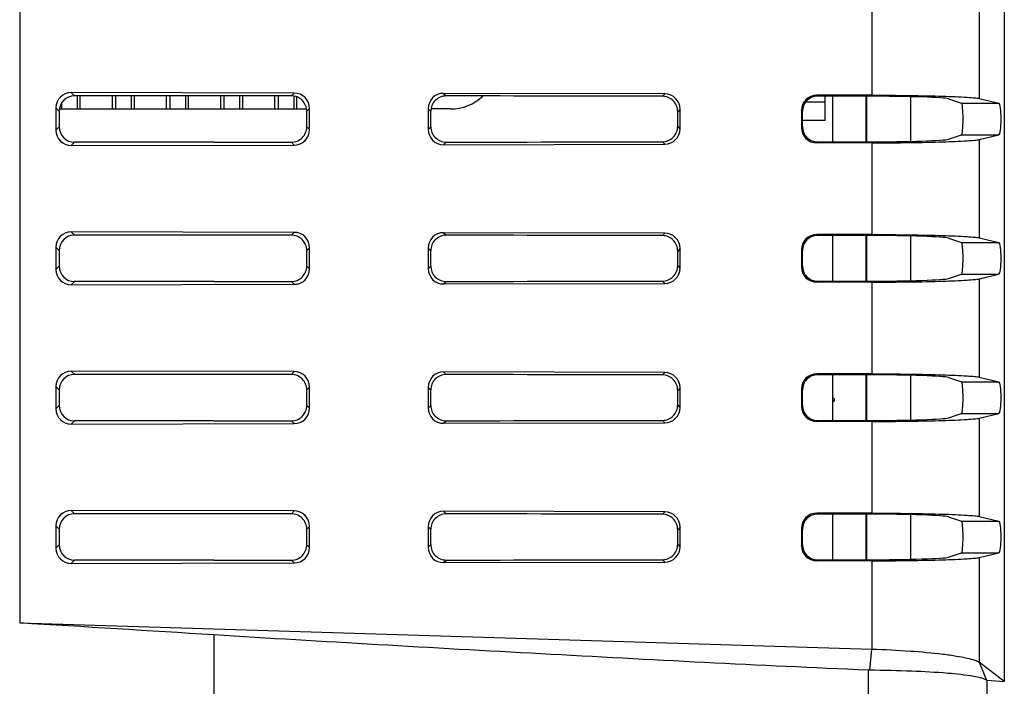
# Model space of a CAD drawing. Header units: millimetres. Extents: x 0 to 1189, y 0 to 841.
# Tile 24 of 28: x 999 to 1063, y 411 to 454. Entities that reach past the tile are written whole.
import ezdxf

# ---------------------------------------------------------------- set-up
doc = ezdxf.new("R2010")
doc.units = ezdxf.units.MM
doc.header["$LTSCALE"] = 65.395
for name, color, linetype in [('527930472-SHAPE', 7, 'CONTINUOUS'), ('BASE_PCB_V00-TOPRC-SHAPE', 7, 'CONTINUOUS'), ('HEATSINK_RTW_RC1-SHAPE', 7, 'CONTINUOUS'), ('REAR_CASE-RC12-SHAPE', 7, 'CONTINUOUS'), ('REAR_COVER_RC1200WD-SHAPE', 7, 'CONTINUOUS')]:
    doc.layers.add(name, color=color, linetype=linetype)

msp = doc.modelspace()

# ---------------------------------------------------------------- linework, layer by layer
at = {"layer": '527930472-SHAPE', "color": 7, "linetype": 'Continuous'}
for p, q in [((1051.367849, 447.962508), (1051.367849, 449.539782)), ((1050.111391, 449.162508), (1051.367849, 449.162508)), ((1051.367849, 447.962508), (1049.888902, 447.962508))]:
    msp.add_line(p, q, dxfattribs=at)
at = {"layer": 'BASE_PCB_V00-TOPRC-SHAPE', "color": 7, "linetype": 'Continuous'}
for p, q in [((1051.867849, 446.585812), (1051.867849, 449.539204)), ((1051.867849, 437.585812), (1051.867849, 440.539204)), ((1051.867849, 428.585812), (1051.867849, 431.539204)), ((1051.867849, 419.585812), (1051.867849, 422.539204))]:
    msp.add_line(p, q, dxfattribs=at)
at = {"layer": 'BASE_PCB_V00-TOPRC-SHAPE', "color": 7, "linetype": 'Continuous', "const_width": 0.1189}
for points in [[(1054.017849, 446.588419), (1054.017849, 449.536596)], [(1054.017849, 437.588419), (1054.017849, 440.536596)], [(1054.017849, 428.588419), (1054.017849, 431.536596)], [(1054.017849, 419.588419), (1054.017849, 422.536596)]]:
    msp.add_lwpolyline(points, dxfattribs=at)
at = {"layer": 'BASE_PCB_V00-TOPRC-SHAPE', "color": 7, "linetype": 'Continuous'}
msp.add_arc((1051.867849, 429.912508), 0.1, 269.99996604, 90.00003396, dxfattribs=at)
at = {"layer": 'HEATSINK_RTW_RC1-SHAPE', "color": 7, "linetype": 'Continuous'}
for p, q in [((1003.026575, 449.562508), (1003.026575, 448.712508)), ((1003.227309, 448.712508), (1003.227309, 449.562508)), ((1005.308388, 448.712508), (1005.308388, 449.562508)), ((1005.509122, 449.562508), (1005.509122, 448.712508)), ((1006.526575, 449.562508), (1006.526575, 448.712508)), ((1006.727309, 448.712508), (1006.727309, 449.562508)), ((1008.808388, 448.712508), (1008.808388, 449.562508)), ((1009.009122, 449.562508), (1009.009122, 448.712508)), ((1010.026575, 449.562508), (1010.026575, 448.712508)), ((1010.227309, 448.712508), (1010.227309, 449.562508)), ((1012.308388, 448.712508), (1012.308388, 449.562488)), ((1012.509122, 449.562478), (1012.509122, 448.712508)), ((1013.526575, 449.562395), (1013.526575, 448.712508)), ((1013.727309, 448.712508), (1013.727309, 449.562367)), ((1015.808388, 448.712508), (1015.808388, 449.561934)), ((1016.009122, 449.56187), (1016.009122, 448.712508)), ((1017.026575, 449.545602), (1017.026575, 448.712508)), ((1017.227309, 448.712508), (1017.227309, 449.493458)), ((1001.882923, 448.712508), (1017.851038, 448.712508)), ((1002.009122, 449.070247), (1002.009122, 448.712508)), ((1027.167849, 448.712508), (1025.890364, 448.712508))]:
    msp.add_line(p, q, dxfattribs=at)
msp.add_arc((1027.167849, 451.712508), 3, 270, 313.85127959, dxfattribs=at)
at = {"layer": 'REAR_CASE-RC12-SHAPE', "color": 7, "linetype": 'Continuous'}
for p, q in [((1056.867849, 449.504939), (1056.867849, 446.620077)), ((1056.867849, 440.504939), (1056.867849, 437.620077)), ((1056.867849, 431.504939), (1056.867849, 428.620077)), ((1056.867849, 422.504939), (1056.867849, 419.620077))]:
    msp.add_line(p, q, dxfattribs=at)
at = {"layer": 'REAR_COVER_RC1200WD-SHAPE', "color": 7, "linetype": 'Continuous'}
for p, q in [((1062.937121, 532.023254), (1062.937102, 411.729112)), ((999.338724, 529.923978), (999.316067, 415.509939)), ((1061.320613, 455.739238), (1061.320633, 449.385773)), ((1054.379935, 455.524219), (1054.380052, 449.600794)), ((1002.652748, 449.773803), (1002.864043, 449.562508)), ((1017.050837, 449.741691), (1002.652748, 449.773803)), ((1011.867849, 449.562508), (1002.864043, 449.562508)), ((1017.050837, 449.741691), (1016.870741, 449.561595)), ((1040.99743, 449.688284), (1026.706394, 449.720157)), ((1026.706394, 449.720157), (1026.872256, 449.554295)), ((1040.99743, 449.688284), (1040.841028, 449.531882)), ((1054.380052, 449.600794), (1050.825786, 449.603962)), ((1059.32326, 449.364727), (1060.169375, 449.083606)), ((1061.320633, 449.385773), (1062.584247, 449.083606)), ((1001.654327, 448.779834), (1001.654328, 447.345182)), ((1001.654327, 448.779834), (1001.867849, 448.566313)), ((1001.867849, 448.566313), (1001.867849, 447.558702)), ((1018.044815, 448.743279), (1017.866536, 448.565)), ((1017.866536, 447.560015), (1017.866536, 448.565)), ((1018.044814, 447.381737), (1018.044815, 448.743279)), ((1025.707973, 448.726188), (1025.707974, 447.398828)), ((1025.707973, 448.726188), (1025.875006, 448.559156)), ((1025.875006, 447.56586), (1025.875006, 448.559156)), ((1041.991408, 448.689872), (1041.835085, 448.533549)), ((1041.835085, 447.591466), (1041.835085, 448.533549)), ((1041.991407, 447.435144), (1041.991408, 448.689872)), ((1049.825504, 448.605461), (1049.825505, 447.519555)), ((1049.888902, 447.582952), (1049.888902, 448.542064)), ((1060.169375, 449.083606), (1062.584247, 449.083606)), ((1001.654328, 447.345182), (1001.867849, 447.558702)), ((1018.044814, 447.381737), (1017.866536, 447.560015)), ((1025.707974, 447.398828), (1025.875006, 447.56586)), ((1041.991407, 447.435144), (1041.835085, 447.591466)), ((1059.32326, 446.760288), (1060.169375, 447.041409)), ((1060.169375, 447.041409), (1062.584247, 447.041409)), ((1061.320641, 446.739244), (1062.584247, 447.041409)), ((1061.320641, 446.739244), (1061.320661, 440.385767)), ((1002.65275, 446.351214), (1002.864043, 446.562508)), ((1002.65275, 446.351214), (1017.050836, 446.383326)), ((1011.867849, 446.562508), (1002.864043, 446.562508)), ((1017.050836, 446.383326), (1016.870741, 446.563421)), ((1026.706396, 446.40486), (1026.872256, 446.57072)), ((1026.706396, 446.40486), (1040.997429, 446.436733)), ((1040.997429, 446.436733), (1040.841028, 446.593133)), ((1054.380113, 446.524223), (1050.825786, 446.521054)), ((1054.380113, 446.524223), (1054.38023, 440.60079)), ((1002.652752, 440.773799), (1002.864043, 440.562508)), ((1017.050834, 440.741687), (1002.652752, 440.773799)), ((1011.867849, 440.562508), (1002.864043, 440.562508)), ((1017.050834, 440.741687), (1016.870741, 440.561595)), ((1040.997426, 440.68828), (1026.706398, 440.720153)), ((1026.706398, 440.720153), (1026.872256, 440.554295)), ((1040.997426, 440.68828), (1040.841028, 440.531882)), ((1054.38023, 440.60079), (1050.825787, 440.60396)), ((1059.32326, 440.364727), (1060.169375, 440.083606)), ((1061.320661, 440.385767), (1062.584248, 440.083606)), ((1001.654331, 439.77983), (1001.654332, 438.345186)), ((1001.654331, 439.77983), (1001.867849, 439.566313)), ((1018.044811, 439.743275), (1017.866536, 439.565)), ((1018.04481, 438.381741), (1018.044811, 439.743275)), ((1025.707977, 439.726184), (1025.707978, 438.398832)), ((1025.707977, 439.726184), (1025.875006, 439.559156)), ((1041.991404, 439.689868), (1041.835085, 439.533549)), ((1041.991403, 438.435148), (1041.991404, 439.689868)), ((1060.169375, 440.083606), (1062.584248, 440.083606)), ((1001.867849, 439.566313), (1001.867849, 438.558702)), ((1017.866536, 438.560015), (1017.866536, 439.565)), ((1025.875006, 438.56586), (1025.875006, 439.559156)), ((1041.835085, 438.591466), (1041.835085, 439.533549)), ((1049.825506, 439.605459), (1049.825506, 438.519556)), ((1049.888902, 438.582952), (1049.888902, 439.542064)), ((1001.654332, 438.345186), (1001.867849, 438.558702)), ((1018.04481, 438.381741), (1017.866536, 438.560015)), ((1025.707978, 438.398832), (1025.875006, 438.56586)), ((1041.991403, 438.435148), (1041.835085, 438.591466)), ((1059.32326, 437.760288), (1060.169375, 438.041409)), ((1060.169375, 438.041409), (1062.584248, 438.041409)), ((1061.320669, 437.739251), (1062.584248, 438.041409)), ((1061.320669, 437.739251), (1061.320689, 431.38576)), ((1002.652754, 437.351218), (1002.864043, 437.562508)), ((1002.652754, 437.351218), (1017.050832, 437.38333)), ((1011.867849, 437.562508), (1002.864043, 437.562508)), ((1017.050832, 437.38333), (1016.870741, 437.563421)), ((1026.7064, 437.404864), (1026.872256, 437.57072)), ((1026.7064, 437.404864), (1040.997425, 437.436737)), ((1040.997425, 437.436737), (1040.841028, 437.593133)), ((1054.380291, 437.524227), (1050.825788, 437.521056)), ((1054.380291, 437.524227), (1054.380408, 431.600786)), ((1017.05083, 431.741683), (1002.652756, 431.773795)), ((1002.652756, 431.773795), (1002.864043, 431.562508)), ((1011.867849, 431.562508), (1002.864043, 431.562508)), ((1017.05083, 431.741683), (1016.870741, 431.561595)), ((1040.997422, 431.688276), (1026.706402, 431.720149)), ((1026.706402, 431.720149), (1026.872256, 431.554295)), ((1040.997422, 431.688276), (1040.841028, 431.531882)), ((1054.380408, 431.600786), (1050.825789, 431.603958)), ((1059.32326, 431.364727), (1060.169375, 431.083606)), ((1061.320689, 431.38576), (1062.584248, 431.083606)), ((1001.654335, 430.779826), (1001.654336, 429.34519)), ((1001.654335, 430.779826), (1001.867849, 430.566313)), ((1018.044807, 430.743271), (1017.866536, 430.565)), ((1018.044806, 429.381745), (1018.044807, 430.743271)), ((1025.707981, 430.72618), (1025.707982, 429.398836)), ((1025.707981, 430.72618), (1025.875006, 430.559156)), ((1060.169375, 431.083606), (1062.584248, 431.083606)), ((1001.867849, 430.566313), (1001.867849, 429.558702)), ((1017.866536, 429.560015), (1017.866536, 430.565)), ((1025.875006, 429.56586), (1025.875006, 430.559156)), ((1041.9914, 430.689864), (1041.835085, 430.533549)), ((1041.835085, 429.591466), (1041.835085, 430.533549)), ((1041.991399, 429.435152), (1041.9914, 430.689864)), ((1049.825508, 430.605458), (1049.825508, 429.519558)), ((1049.888902, 429.582952), (1049.888902, 430.542064)), ((1001.654336, 429.34519), (1001.867849, 429.558702)), ((1018.044806, 429.381745), (1017.866536, 429.560015)), ((1025.707982, 429.398836), (1025.875006, 429.56586)), ((1041.991399, 429.435152), (1041.835085, 429.591466)), ((1059.32326, 428.760288), (1060.169375, 429.041409)), ((1060.169375, 429.041409), (1062.584249, 429.041409)), ((1061.320697, 428.739257), (1062.584249, 429.041409)), ((1002.652758, 428.351222), (1002.864043, 428.562508)), ((1002.652758, 428.351222), (1017.050828, 428.383334)), ((1011.867849, 428.562508), (1002.864043, 428.562508)), ((1017.050828, 428.383334), (1016.870741, 428.563421)), ((1026.706404, 428.404868), (1026.872256, 428.57072)), ((1026.706404, 428.404868), (1040.997421, 428.436741)), ((1040.997421, 428.436741), (1040.841028, 428.593133)), ((1054.380469, 428.524231), (1050.825789, 428.521058)), ((1054.380469, 428.524231), (1054.380586, 422.600782)), ((1061.320697, 428.739257), (1061.320717, 422.385754)), ((1017.050826, 422.741679), (1002.65276, 422.773791)), ((1002.65276, 422.773791), (1002.864043, 422.562508)), ((1011.867849, 422.562508), (1002.864043, 422.562508)), ((1017.050826, 422.741679), (1016.870741, 422.561595)), ((1040.997418, 422.688272), (1026.706406, 422.720145)), ((1026.706406, 422.720145), (1026.872256, 422.554295)), ((1040.997418, 422.688272), (1040.841028, 422.531882)), ((1054.380586, 422.600782), (1050.82579, 422.603957)), ((1050.82579, 422.603957), (1050.889416, 422.540332)), ((1059.32326, 422.364727), (1060.169375, 422.083606)), ((1060.169375, 422.083606), (1062.584249, 422.083606)), ((1061.320717, 422.385754), (1062.584249, 422.083606)), ((1001.654339, 421.779822), (1001.65434, 420.345194)), ((1001.654339, 421.779822), (1001.867849, 421.566313)), ((1001.867849, 421.566313), (1001.867849, 420.558702)), ((1018.044803, 421.743267), (1017.866536, 421.565)), ((1017.866536, 420.560015), (1017.866536, 421.565)), ((1018.044802, 420.381749), (1018.044803, 421.743267)), ((1025.707985, 421.726176), (1025.875006, 421.559156)), ((1025.707985, 421.726176), (1025.707986, 420.39884)), ((1025.875006, 420.56586), (1025.875006, 421.559156)), ((1041.991396, 421.68986), (1041.835085, 421.533549)), ((1041.835085, 420.591466), (1041.835085, 421.533549)), ((1041.991395, 420.435156), (1041.991396, 421.68986)), ((1049.825509, 421.605456), (1049.888902, 421.542064)), ((1049.825509, 421.605456), (1049.825509, 420.519559)), ((1049.888902, 420.582952), (1049.888902, 421.542064)), ((1001.65434, 420.345194), (1001.867849, 420.558702)), ((1018.044802, 420.381749), (1017.866536, 420.560015)), ((1025.707986, 420.39884), (1025.875006, 420.56586)), ((1041.991395, 420.435156), (1041.835085, 420.591466)), ((1049.825509, 420.519559), (1049.888902, 420.582952)), ((1059.32326, 419.760288), (1060.169375, 420.041409)), ((1060.169375, 420.041409), (1062.584249, 420.041409)), ((1061.320725, 419.739263), (1062.584249, 420.041409)), ((1002.652762, 419.351226), (1002.864043, 419.562508)), ((1002.652762, 419.351226), (1017.050824, 419.383338)), ((1011.867849, 419.562508), (1002.864043, 419.562508)), ((1017.050824, 419.383338), (1016.870741, 419.563421)), ((1026.706408, 419.404872), (1026.872256, 419.57072)), ((1026.706408, 419.404872), (1040.997417, 419.436745)), ((1040.997417, 419.436745), (1040.841028, 419.593133)), ((1050.825791, 419.521059), (1050.889416, 419.584684)), ((1054.380647, 419.524234), (1050.825791, 419.521059)), ((1054.380647, 419.524234), (1054.380457, 413.819129)), ((1061.320725, 419.739263), (1061.32077, 412.964897)), ((999.316067, 415.509939), (1054.380457, 413.819129)), ((1011.867849, 414.735986), (1011.867849, 392.895104)), ((1054.245404, 412.459204), (1054.380601, 413.819123)), ((1062.937102, 411.729112), (1061.321722, 412.964863)), ((1061.321722, 412.964863), (1061.781907, 411.8217)), ((1054.13477, 412.462178), (1054.13477, 394.867963)), ((1061.809565, 411.811285), (1062.937102, 411.729112)), ((1061.809565, 411.811285), (1061.809565, 394.680469))]:
    msp.add_line(p, q, dxfattribs=at)
for centre, major_axis, ratio, start_param, end_param in [((1002.660391, 448.769965), (0.788702, -0.630916), 0.989972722, 2.248188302, 3.811388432), ((1002.871668, 448.558688), (-0.712499, 0.712499), 0.992432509, -0.781600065, 0.781600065), ((1011.867849, 344.646102), (1199.2, 0), 0.087488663, 1.566624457, 1.570796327), ((1017.043229, 448.737888), (0.559421, 0.835637), 0.994207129, -0.978177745, 0.585022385), ((1026.714037, 448.716319), (0.788702, -0.630916), 0.989972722, 2.248188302, 3.811388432), ((1011.867849, 344.646102), (1199.2, 0), 0.087488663, 1.546633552, 1.558283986), ((1040.989822, 448.684481), (0.559421, 0.835637), 0.994207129, -0.978177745, 0.585022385), ((1050.827006, 448.603351), (0.835016, -0.554217), 0.997713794, 2.156920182, 3.726498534), ((1011.867849, 407.685521), (1199.2, 0), 0.034920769, 1.535616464, 1.538250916), ((1053.853389, 449.344651), (5.5, 0), 0.034920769, 0.104719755, 1.535616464), ((1060.165627, 448.062508), (0, 1.021721), 0.105104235, -3.106686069, -0.034906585), ((1062.57904, 448.062508), (0, 1.021721), 0.146033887, -3.106686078, -0.034906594), ((1002.660391, 447.355051), (0.788735, 0.630875), 0.989973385, 2.471849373, 4.035049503), ((1002.871668, 447.566328), (-0.712499, -0.712499), 0.992432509, -0.781600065, 0.781600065), ((1017.043228, 447.387128), (-0.559455, 0.835613), 0.994208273, -3.726656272, -2.163456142), ((1026.714037, 447.408697), (0.788735, 0.630875), 0.989973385, 2.471849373, 4.035049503), ((1040.989821, 447.440535), (-0.559455, 0.835613), 0.994208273, -3.726656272, -2.163456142), ((1050.827006, 447.521665), (0.835071, 0.554132), 0.997713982, 2.55678776, 4.126366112), ((1053.853389, 446.780364), (5.5, 0), 0.034920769, -1.535616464, -0.104719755), ((1011.867849, 551.478913), (1199.2, 0), 0.087488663, -1.570796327, -1.566624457), ((1011.867849, 551.478913), (1199.2, 0), 0.087488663, -1.558283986, -1.546633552), ((1011.867849, 488.439494), (1199.2, 0), 0.034920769, -1.538250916, -1.535616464), ((1002.660395, 439.769961), (0.788702, -0.630916), 0.989972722, 2.248188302, 3.811388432), ((1002.871668, 439.558688), (-0.712499, 0.712499), 0.992432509, -0.781600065, 0.781600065), ((1011.867849, 335.646102), (1199.2, 0), 0.087488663, 1.566624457, 1.570796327), ((1017.043225, 439.737884), (0.559421, 0.835637), 0.994207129, -0.978177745, 0.585022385), ((1026.714041, 439.716315), (0.788702, -0.630916), 0.989972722, 2.248188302, 3.811388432), ((1011.867849, 335.646102), (1199.2, 0), 0.087488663, 1.546633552, 1.558283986), ((1040.989818, 439.684477), (0.559421, 0.835637), 0.994207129, -0.978177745, 0.585022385), ((1050.827007, 439.603349), (0.835016, -0.554217), 0.997713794, 2.156920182, 3.726498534), ((1011.867849, 398.685521), (1199.2, 0), 0.034920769, 1.535616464, 1.538250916), ((1053.853389, 440.344651), (5.5, 0), 0.034920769, 0.104719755, 1.535616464), ((1060.165627, 439.062508), (0, 1.021721), 0.105104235, -3.106686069, -0.034906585), ((1062.579041, 439.062508), (0, 1.021721), 0.146033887, -3.106686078, -0.034906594), ((1002.871668, 438.566328), (-0.712499, -0.712499), 0.992432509, -0.781600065, 0.781600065), ((1017.043224, 438.387132), (-0.559455, 0.835613), 0.994208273, -3.726656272, -2.163456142), ((1026.714041, 438.4087), (0.788735, 0.630875), 0.989973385, 2.471849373, 4.035049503), ((1040.989817, 438.440539), (-0.559455, 0.835613), 0.994208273, -3.726656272, -2.163456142), ((1050.827007, 438.521666), (0.835071, 0.554132), 0.997713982, 2.55678776, 4.126366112), ((1002.660395, 438.355055), (0.788735, 0.630875), 0.989973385, 2.471849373, 4.035049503), ((1053.853389, 437.780364), (5.5, 0), 0.034920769, -1.535616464, -0.104719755), ((1011.867849, 542.478913), (1199.2, 0), 0.087488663, -1.570796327, -1.566624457), ((1011.867849, 542.478913), (1199.2, 0), 0.087488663, -1.558283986, -1.546633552), ((1011.867849, 479.439494), (1199.2, 0), 0.034920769, -1.538250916, -1.535616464), ((1002.660399, 430.769958), (0.788702, -0.630916), 0.989972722, 2.248188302, 3.811388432), ((1002.871668, 430.558688), (-0.712499, 0.712499), 0.992432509, -0.781600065, 0.781600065), ((1011.867849, 326.646102), (1199.2, 0), 0.087488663, 1.566624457, 1.570796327), ((1017.043221, 430.73788), (0.559421, 0.835637), 0.994207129, -0.978177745, 0.585022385), ((1026.714045, 430.716312), (0.788702, -0.630916), 0.989972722, 2.248188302, 3.811388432), ((1011.867849, 326.646102), (1199.2, 0), 0.087488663, 1.546633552, 1.558283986), ((1040.989814, 430.684473), (0.559421, 0.835637), 0.994207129, -0.978177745, 0.585022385), ((1050.827009, 430.603348), (0.835016, -0.554217), 0.997713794, 2.156920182, 3.726498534), ((1011.867849, 389.685521), (1199.2, 0), 0.034920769, 1.535616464, 1.538250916), ((1053.853389, 431.344651), (5.5, 0), 0.034920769, 0.104719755, 1.535616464), ((1060.165627, 430.062508), (0, 1.021721), 0.105104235, -3.106686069, -0.034906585), ((1062.579041, 430.062508), (0, 1.021721), 0.146033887, -3.106686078, -0.034906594), ((1002.871668, 429.566328), (-0.712499, -0.712499), 0.992432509, -0.781600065, 0.781600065), ((1050.827009, 429.521668), (0.835071, 0.554132), 0.997713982, 2.55678776, 4.126366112), ((1002.660399, 429.355059), (0.788735, 0.630875), 0.989973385, 2.471849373, 4.035049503), ((1017.04322, 429.387136), (-0.559455, 0.835613), 0.994208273, -3.726656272, -2.163456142), ((1026.714045, 429.408704), (0.788735, 0.630875), 0.989973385, 2.471849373, 4.035049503), ((1040.989813, 429.440543), (-0.559455, 0.835613), 0.994208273, -3.726656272, -2.163456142), ((1011.867849, 533.478913), (1199.2, 0), 0.087488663, -1.570796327, -1.566624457), ((1011.867849, 533.478913), (1199.2, 0), 0.087488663, -1.558283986, -1.546633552), ((1011.867849, 470.439494), (1199.2, 0), 0.034920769, -1.538250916, -1.535616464), ((1053.853389, 428.780364), (5.5, 0), 0.034920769, -1.535616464, -0.104719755), ((1002.660403, 421.769954), (0.788702, -0.630916), 0.989972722, 2.248188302, 3.811388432), ((1002.871668, 421.558688), (-0.712499, 0.712499), 0.992432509, -0.781600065, 0.781600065), ((1011.867849, 317.646102), (1199.2, 0), 0.087488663, 1.566624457, 1.570796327), ((1017.043217, 421.737876), (0.559421, 0.835637), 0.994207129, -0.978177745, 0.585022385), ((1026.714049, 421.716308), (0.788702, -0.630916), 0.989972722, 2.248188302, 3.811388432), ((1011.867849, 317.646102), (1199.2, 0), 0.087488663, 1.546633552, 1.558283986), ((1040.98981, 421.684469), (0.559421, 0.835637), 0.994207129, -0.978177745, 0.585022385), ((1050.82701, 421.603346), (0.835016, -0.554217), 0.997713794, 2.156920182, 3.726498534), ((1011.867849, 380.685521), (1199.2, 0), 0.034920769, 1.535616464, 1.538250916), ((1053.853389, 422.344651), (5.5, 0), 0.034920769, 0.104719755, 1.535616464), ((1060.165627, 421.062508), (0, 1.021721), 0.105104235, -3.106686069, -0.034906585), ((1062.579042, 421.062508), (0, 1.021721), 0.146033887, -3.106686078, -0.034906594), ((1002.871668, 420.566328), (-0.712499, -0.712499), 0.992432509, -0.781600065, 0.781600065), ((1002.660403, 420.355062), (0.788735, 0.630875), 0.989973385, 2.471849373, 4.035049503), ((1017.043216, 420.38714), (-0.559455, 0.835613), 0.994208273, -3.726656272, -2.163456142), ((1026.714049, 420.408708), (0.788735, 0.630875), 0.989973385, 2.471849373, 4.035049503), ((1040.989809, 420.440547), (-0.559455, 0.835613), 0.994208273, -3.726656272, -2.163456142), ((1050.82701, 420.52167), (0.835071, 0.554132), 0.997713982, 2.55678776, 4.126366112), ((1011.867849, 524.478913), (1199.2, 0), 0.087488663, -1.570796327, -1.566624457), ((1011.867849, 524.478913), (1199.2, 0), 0.087488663, -1.558283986, -1.546633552), ((1011.867849, 461.439494), (1199.2, 0), 0.034920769, -1.538250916, -1.535616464), ((1053.853389, 419.780364), (5.5, 0), 0.034920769, -1.535616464, -0.104719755)]:
    msp.add_ellipse(centre, major_axis=major_axis, ratio=ratio, start_param=start_param, end_param=end_param, dxfattribs=at)
for points, knots in [([(1017.866536, 448.565), (1017.866536, 448.819238), (1017.655075, 449.349489), (1017.124944, 449.561502), (1016.870741, 449.561595)], [0, 0, 0, 0, 0.500033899, 1, 1, 1, 1]), ([(1026.872256, 449.554295), (1026.617947, 449.554573), (1026.087162, 449.343851), (1025.875006, 448.813397), (1025.875006, 448.559156)], [0, 0, 0, 0, 0.500067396, 1, 1, 1, 1]), ([(1041.835085, 448.533549), (1041.835085, 448.787771), (1041.624464, 449.317776), (1041.095117, 449.531345), (1040.841028, 449.531882)], [0, 0, 0, 0, 0.500130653, 1, 1, 1, 1]), ([(1050.889416, 449.540332), (1050.634376, 449.540621), (1050.102538, 449.328565), (1049.888902, 448.797069), (1049.888902, 448.542064)], [0, 0, 0, 0, 0.500033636, 1, 1, 1, 1]), ([(1054.378507, 449.600799), (1055.197889, 449.60007), (1056.729909, 449.590454), (1058.780594, 449.547514), (1060.179947, 449.498104), (1060.961104, 449.437137), (1061.225214, 449.408589), (1061.320252, 449.385863)], [0, 0, 0, 0, 0.353763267, 0.661369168, 0.885754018, 0.957811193, 1, 1, 1, 1]), ([(1016.870741, 446.563421), (1017.124974, 446.563513), (1017.65511, 446.775562), (1017.866536, 447.305807), (1017.866536, 447.560015)], [0, 0, 0, 0, 0.500025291, 1, 1, 1, 1]), ([(1025.875006, 447.56586), (1025.875006, 447.31158), (1026.087207, 446.781118), (1026.617985, 446.570442), (1026.872256, 446.57072)], [0, 0, 0, 0, 0.500008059, 1, 1, 1, 1]), ([(1040.841028, 446.593133), (1041.095155, 446.593671), (1041.624509, 446.807284), (1041.835085, 447.337282), (1041.835085, 447.591466)], [0, 0, 0, 0, 0.499944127, 1, 1, 1, 1]), ([(1049.888902, 447.582952), (1049.888902, 447.3279), (1050.10259, 446.796395), (1050.634422, 446.584394), (1050.889416, 446.584684)], [0, 0, 0, 0, 0.500056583, 1, 1, 1, 1]), ([(1054.378282, 446.524217), (1055.197667, 446.524946), (1056.729705, 446.53456), (1058.780434, 446.577498), (1060.179843, 446.626904), (1060.961044, 446.68787), (1061.225173, 446.716416), (1061.320215, 446.739144)], [0, 0, 0, 0, 0.353754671, 0.661359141, 0.88574938, 0.957810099, 1, 1, 1, 1]), ([(1017.866536, 439.565), (1017.866536, 439.819238), (1017.655075, 440.349489), (1017.124944, 440.561502), (1016.870741, 440.561595)], [0, 0, 0, 0, 0.500033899, 1, 1, 1, 1]), ([(1026.872256, 440.554295), (1026.617947, 440.554573), (1026.087162, 440.343851), (1025.875006, 439.813397), (1025.875006, 439.559156)], [0, 0, 0, 0, 0.500067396, 1, 1, 1, 1]), ([(1041.835085, 439.533549), (1041.835085, 439.787771), (1041.624464, 440.317776), (1041.095117, 440.531345), (1040.841028, 440.531882)], [0, 0, 0, 0, 0.500130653, 1, 1, 1, 1]), ([(1050.889416, 440.540332), (1050.634376, 440.540621), (1050.102538, 440.328565), (1049.888902, 439.797069), (1049.888902, 439.542064)], [0, 0, 0, 0, 0.500033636, 1, 1, 1, 1]), ([(1054.377849, 440.600798), (1055.197229, 440.600069), (1056.729287, 440.590458), (1058.780091, 440.547526), (1060.179607, 440.498126), (1060.960902, 440.437163), (1061.225073, 440.408623), (1061.320128, 440.385893)], [0, 0, 0, 0, 0.35373506, 0.661335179, 0.885737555, 0.957806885, 1, 1, 1, 1]), ([(1016.870741, 437.563421), (1017.124974, 437.563513), (1017.65511, 437.775562), (1017.866536, 438.305807), (1017.866536, 438.560015)], [0, 0, 0, 0, 0.500025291, 1, 1, 1, 1]), ([(1025.875006, 438.56586), (1025.875006, 438.31158), (1026.087207, 437.781118), (1026.617985, 437.570442), (1026.872256, 437.57072)], [0, 0, 0, 0, 0.500008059, 1, 1, 1, 1]), ([(1040.841028, 437.593133), (1041.095155, 437.593671), (1041.624509, 437.807284), (1041.835085, 438.337282), (1041.835085, 438.591466)], [0, 0, 0, 0, 0.499944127, 1, 1, 1, 1]), ([(1049.888902, 438.582952), (1049.888902, 438.3279), (1050.10259, 437.796395), (1050.634422, 437.584394), (1050.889416, 437.584684)], [0, 0, 0, 0, 0.500056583, 1, 1, 1, 1]), ([(1054.377624, 437.524218), (1055.197006, 437.524947), (1056.729083, 437.534556), (1058.779931, 437.577486), (1060.179503, 437.626882), (1060.960842, 437.687844), (1061.225032, 437.716382), (1061.320091, 437.739114)], [0, 0, 0, 0, 0.353726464, 0.661325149, 0.885732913, 0.957805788, 1, 1, 1, 1]), ([(1017.866536, 430.565), (1017.866536, 430.819238), (1017.655075, 431.349489), (1017.124944, 431.561502), (1016.870741, 431.561595)], [0, 0, 0, 0, 0.500033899, 1, 1, 1, 1]), ([(1026.872256, 431.554295), (1026.617947, 431.554573), (1026.087162, 431.343851), (1025.875006, 430.813397), (1025.875006, 430.559156)], [0, 0, 0, 0, 0.500067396, 1, 1, 1, 1]), ([(1041.835085, 430.533549), (1041.835085, 430.787771), (1041.624464, 431.317776), (1041.095117, 431.531345), (1040.841028, 431.531882)], [0, 0, 0, 0, 0.500130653, 1, 1, 1, 1]), ([(1050.889416, 431.540332), (1050.634376, 431.540621), (1050.102538, 431.328565), (1049.888902, 430.797069), (1049.888902, 430.542064)], [0, 0, 0, 0, 0.500033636, 1, 1, 1, 1]), ([(1054.377191, 431.600797), (1055.196568, 431.600068), (1056.728665, 431.590462), (1058.779587, 431.547538), (1060.179267, 431.498148), (1060.960701, 431.437189), (1061.224932, 431.408657), (1061.320004, 431.385923)], [0, 0, 0, 0, 0.353706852, 0.661301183, 0.885721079, 0.957802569, 1, 1, 1, 1]), ([(1016.870741, 428.563421), (1017.124974, 428.563513), (1017.65511, 428.775562), (1017.866536, 429.305807), (1017.866536, 429.560015)], [0, 0, 0, 0, 0.500025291, 1, 1, 1, 1]), ([(1025.875006, 429.56586), (1025.875006, 429.31158), (1026.087207, 428.781118), (1026.617985, 428.570442), (1026.872256, 428.57072)], [0, 0, 0, 0, 0.500008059, 1, 1, 1, 1]), ([(1040.841028, 428.593133), (1041.095155, 428.593671), (1041.624509, 428.807284), (1041.835085, 429.337282), (1041.835085, 429.591466)], [0, 0, 0, 0, 0.499944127, 1, 1, 1, 1]), ([(1049.888902, 429.582952), (1049.888902, 429.3279), (1050.10259, 428.796395), (1050.634422, 428.584394), (1050.889416, 428.584684)], [0, 0, 0, 0, 0.500056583, 1, 1, 1, 1]), ([(1054.376966, 428.524219), (1055.196346, 428.524948), (1056.728461, 428.534552), (1058.779428, 428.577473), (1060.179163, 428.626861), (1060.960641, 428.687818), (1061.224891, 428.716348), (1061.319967, 428.739084)], [0, 0, 0, 0, 0.353698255, 0.661291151, 0.885716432, 0.957801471, 1, 1, 1, 1]), ([(1017.866536, 421.565), (1017.866536, 421.819238), (1017.655075, 422.349489), (1017.124944, 422.561502), (1016.870741, 422.561595)], [0, 0, 0, 0, 0.500033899, 1, 1, 1, 1]), ([(1026.872256, 422.554295), (1026.617947, 422.554573), (1026.087162, 422.343851), (1025.875006, 421.813397), (1025.875006, 421.559156)], [0, 0, 0, 0, 0.500067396, 1, 1, 1, 1]), ([(1041.835085, 421.533549), (1041.835085, 421.787771), (1041.624464, 422.317776), (1041.095117, 422.531345), (1040.841028, 422.531882)], [0, 0, 0, 0, 0.500130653, 1, 1, 1, 1]), ([(1050.889416, 422.540332), (1050.634376, 422.540621), (1050.102538, 422.328565), (1049.888902, 421.797069), (1049.888902, 421.542064)], [0, 0, 0, 0, 0.500033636, 1, 1, 1, 1]), ([(1054.376533, 422.600796), (1055.195908, 422.600067), (1056.728043, 422.590466), (1058.779084, 422.54755), (1060.178927, 422.49817), (1060.9605, 422.437216), (1061.224791, 422.408691), (1061.31988, 422.385952)], [0, 0, 0, 0, 0.353678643, 0.66126718, 0.885704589, 0.957798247, 1, 1, 1, 1]), ([(1016.870741, 419.563421), (1017.124974, 419.563513), (1017.65511, 419.775562), (1017.866536, 420.305807), (1017.866536, 420.560015)], [0, 0, 0, 0, 0.500025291, 1, 1, 1, 1]), ([(1025.875006, 420.56586), (1025.875006, 420.31158), (1026.087207, 419.781118), (1026.617985, 419.570442), (1026.872256, 419.57072)], [0, 0, 0, 0, 0.500008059, 1, 1, 1, 1]), ([(1040.841028, 419.593133), (1041.095155, 419.593671), (1041.624509, 419.807284), (1041.835085, 420.337282), (1041.835085, 420.591466)], [0, 0, 0, 0, 0.499944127, 1, 1, 1, 1]), ([(1049.888902, 420.582952), (1049.888902, 420.3279), (1050.10259, 419.796395), (1050.634422, 419.584394), (1050.889416, 419.584684)], [0, 0, 0, 0, 0.500056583, 1, 1, 1, 1]), ([(1054.376308, 419.52422), (1055.195685, 419.524949), (1056.727839, 419.534549), (1058.778924, 419.577461), (1060.178823, 419.626839), (1060.960439, 419.687792), (1061.22475, 419.716315), (1061.319843, 419.739054)], [0, 0, 0, 0, 0.353670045, 0.661257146, 0.885699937, 0.957797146, 1, 1, 1, 1]), ([(1054.13477, 412.462178), (1047.087178, 412.753999), (1032.996914, 413.499367), (1018.909914, 414.295392), (1011.867849, 414.735986)], [0, 0, 0, 0, 0.499921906, 1, 1, 1, 1]), ([(1054.38044, 413.819129), (1055.202331, 413.794722), (1056.738417, 413.718323), (1058.561167, 413.557849), (1059.78956, 413.38806), (1060.476971, 413.262449), (1060.970829, 413.132662), (1061.237139, 413.0304), (1061.321732, 412.964897)], [0, 0, 0, 0, 0.351128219, 0.656684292, 0.780798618, 0.88087607, 0.954312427, 1, 1, 1, 1]), ([(1061.787805, 411.818837), (1061.534922, 411.950944), (1060.683997, 412.111876), (1059.076943, 412.291551), (1056.828506, 412.404172), (1055.14831, 412.445181), (1054.245317, 412.458923)], [0, 0, 0, 0, 0.112745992, 0.335284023, 0.643123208, 1, 1, 1, 1]), ([(1061.809565, 411.811285), (1061.805125, 411.811609), (1061.795304, 411.814054), (1061.786741, 411.819145), (1061.781907, 411.8217)], [0, 0, 0, 0, 0.44881456, 1, 1, 1, 1])]:
    msp.add_open_spline(points, degree=3, knots=knots, dxfattribs=at)
for points in [[(1011.867849, 414.735986), (1007.684156, 414.997743), (1003.500119, 415.253988), (999.316067, 415.509939)], [(1054.245317, 412.458923), (1054.208455, 412.459377), (1054.171604, 412.460653), (1054.13477, 412.462178)]]:
    msp.add_open_spline(points, degree=3, dxfattribs=at)

doc.saveas('drawing.dxf')
